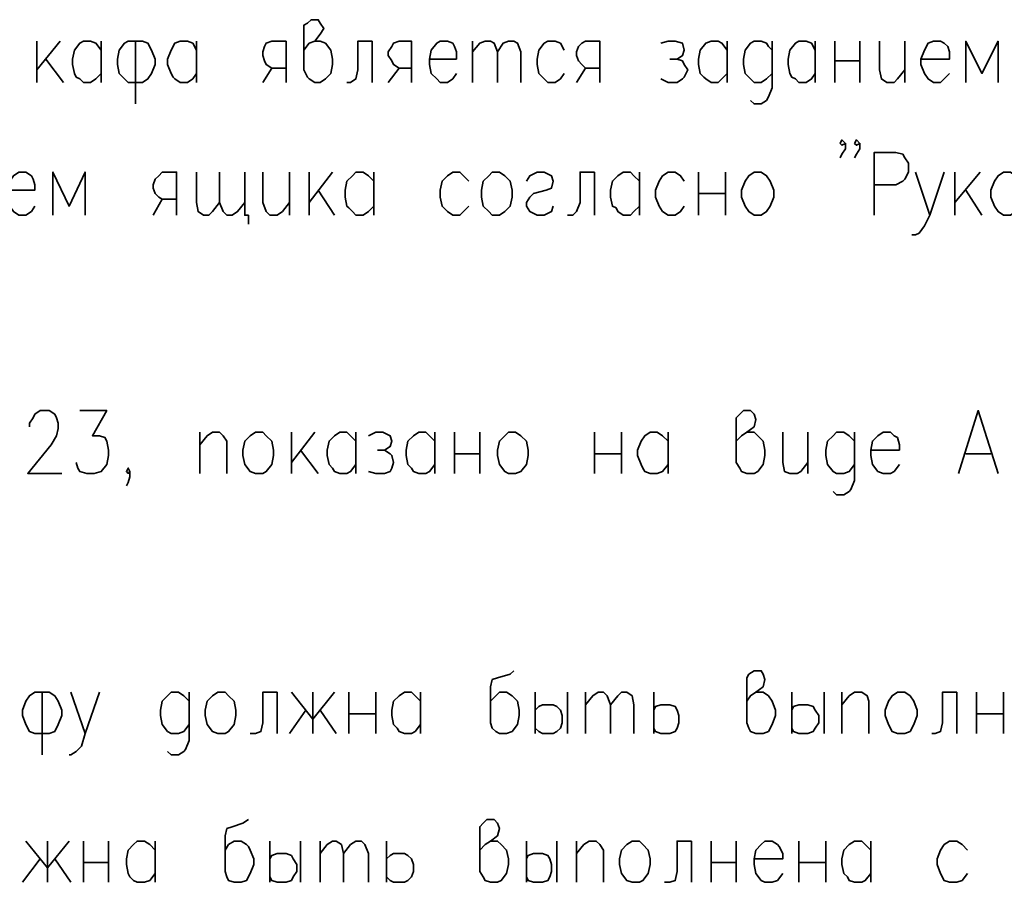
# Model space of a CAD drawing. Extents: x -832 to 0, y 8 to 595.
# Tile 17 of 20: x -110 to -64, y 292 to 333. Entities that reach past the tile are written whole.
import ezdxf

# ---------------------------------------------------------------- set-up
doc = ezdxf.new("R2010")
doc.units = 0
doc.layers.get('0').update_dxf_attribs({"lineweight": 25})

msp = doc.modelspace()

# ---------------------------------------------------------------- linework, layer by layer
at = {"color": 7, "lineweight": 35, "flags": 128}
for points in [[(-96.605, 331.131), (-96.351, 331.47), (-96.097, 331.555), (-95.843, 331.893), (-95.673, 332.147), (-95.843, 332.401), (-95.927, 332.571), (-96.266, 332.571), (-96.435, 332.401), (-96.605, 332.317), (-96.605, 330.2), (-96.435, 329.861), (-96.351, 329.777), (-96.097, 329.607), (-95.843, 329.607), (-95.589, 329.777), (-95.335, 330.031), (-95.25, 330.454), (-95.25, 330.708), (-95.335, 331.131), (-95.589, 331.47), (-95.843, 331.555), (-96.097, 331.555)], [(-109.22, 331.555), (-109.22, 329.607)], [(-108.119, 331.555), (-109.22, 330.2)], [(-106.172, 330.031), (-106.426, 329.777), (-106.68, 329.607), (-107.019, 329.607), (-107.188, 329.777), (-107.357, 329.861), (-107.442, 330.031), (-107.527, 330.454), (-107.527, 330.708), (-107.442, 331.131), (-107.188, 331.47), (-107.019, 331.555), (-106.68, 331.555), (-106.426, 331.47), (-106.172, 331.131)], [(-106.172, 331.555), (-106.172, 329.607)], [(-104.225, 331.555), (-104.902, 331.555), (-105.071, 331.47), (-105.325, 331.131), (-105.41, 330.708), (-105.41, 330.454), (-105.325, 330.031), (-105.071, 329.777), (-104.902, 329.607), (-104.225, 329.607), (-103.971, 329.777), (-103.801, 330.031), (-103.632, 330.454), (-103.632, 330.708), (-103.801, 331.131), (-103.971, 331.47), (-104.225, 331.555)], [(-104.563, 331.555), (-104.563, 328.591)], [(-101.685, 330.031), (-101.854, 329.777), (-102.108, 329.607), (-102.447, 329.607), (-102.701, 329.777), (-102.785, 329.861), (-102.87, 330.031), (-103.039, 330.454), (-103.039, 330.708), (-102.87, 331.131), (-102.701, 331.47), (-102.447, 331.555), (-102.108, 331.555), (-101.854, 331.47), (-101.685, 331.131)], [(-101.685, 331.555), (-101.685, 329.607)], [(-97.451, 329.607), (-97.451, 331.555), (-98.129, 331.555), (-98.383, 331.47), (-98.467, 331.301), (-98.552, 331.047), (-98.552, 330.877), (-98.467, 330.623), (-98.383, 330.454), (-98.129, 330.285), (-97.451, 330.285)], [(-93.387, 331.555), (-94.065, 331.555), (-94.065, 330.2), (-94.149, 329.777), (-94.403, 329.607), (-94.573, 329.607)], [(-93.387, 331.555), (-93.387, 329.607)], [(-91.525, 329.607), (-91.525, 331.555), (-92.117, 331.555), (-92.371, 331.47), (-92.456, 331.301), (-92.625, 331.047), (-92.625, 330.877), (-92.456, 330.623), (-92.371, 330.454), (-92.117, 330.285), (-91.525, 330.285)], [(-90.678, 330.708), (-89.408, 330.708), (-89.408, 331.047), (-89.493, 331.301), (-89.577, 331.47), (-89.831, 331.555), (-90.17, 331.555), (-90.339, 331.47), (-90.593, 331.131), (-90.678, 330.708), (-90.678, 330.454), (-90.593, 330.031), (-90.339, 329.777), (-90.17, 329.607), (-89.831, 329.607), (-89.577, 329.777), (-89.408, 330.031)], [(-88.646, 331.555), (-88.646, 329.607)], [(-88.646, 331.047), (-88.307, 331.47), (-88.053, 331.555), (-87.799, 331.555), (-87.63, 331.47), (-87.461, 331.047), (-87.461, 329.607)], [(-87.461, 331.047), (-87.207, 331.47), (-86.953, 331.555), (-86.699, 331.555), (-86.529, 331.47), (-86.36, 331.047), (-86.36, 329.607)], [(-84.328, 331.131), (-84.497, 331.47), (-84.751, 331.555), (-85.09, 331.555), (-85.259, 331.47), (-85.513, 331.131), (-85.598, 330.708), (-85.598, 330.454), (-85.513, 330.031), (-85.259, 329.777), (-85.09, 329.607), (-84.751, 329.607), (-84.497, 329.777), (-84.328, 330.031)], [(-82.635, 329.607), (-82.635, 331.555), (-83.312, 331.555), (-83.481, 331.47), (-83.651, 331.301), (-83.735, 331.047), (-83.735, 330.877), (-83.651, 330.623), (-83.481, 330.454), (-83.312, 330.285), (-82.635, 330.285)], [(-79.756, 331.47), (-79.417, 331.555), (-79.079, 331.555), (-78.74, 331.47), (-78.655, 331.131), (-78.74, 330.877), (-78.994, 330.708), (-79.333, 330.708)], [(-76.623, 330.031), (-76.877, 329.777), (-77.047, 329.607), (-77.385, 329.607), (-77.639, 329.777), (-77.724, 329.861), (-77.893, 330.031), (-77.978, 330.454), (-77.978, 330.708), (-77.893, 331.131), (-77.639, 331.47), (-77.385, 331.555), (-77.047, 331.555), (-76.877, 331.47), (-76.623, 331.131)], [(-76.623, 331.555), (-76.623, 329.607)], [(-74.507, 331.131), (-74.676, 331.301), (-74.761, 331.47), (-75.015, 331.555), (-75.353, 331.555), (-75.523, 331.47), (-75.777, 331.131), (-75.861, 330.708), (-75.861, 330.454), (-75.777, 330.031), (-75.523, 329.777), (-75.353, 329.607), (-75.015, 329.607), (-74.761, 329.777), (-74.507, 330.031)], [(-74.507, 331.555), (-74.507, 329.353), (-74.676, 328.93), (-74.761, 328.761), (-75.015, 328.591), (-75.353, 328.591), (-75.523, 328.761)], [(-72.475, 330.031), (-72.644, 329.777), (-72.898, 329.607), (-73.237, 329.607), (-73.406, 329.777), (-73.575, 329.861), (-73.66, 330.031), (-73.745, 330.454), (-73.745, 330.708), (-73.66, 331.131), (-73.406, 331.47), (-73.237, 331.555), (-72.898, 331.555), (-72.644, 331.47), (-72.475, 331.131)], [(-72.475, 331.555), (-72.475, 329.607)], [(-71.543, 331.555), (-71.543, 329.607)], [(-70.358, 331.555), (-70.358, 329.607)], [(-69.427, 331.555), (-69.427, 330.2), (-69.342, 329.777), (-69.088, 329.607), (-68.749, 329.607), (-68.58, 329.777), (-68.241, 330.2)], [(-68.241, 331.555), (-68.241, 329.607)], [(-67.479, 330.708), (-66.125, 330.708), (-66.125, 331.047), (-66.209, 331.301), (-66.379, 331.47), (-66.548, 331.555), (-66.887, 331.555), (-67.141, 331.47), (-67.31, 331.131), (-67.479, 330.708), (-67.479, 330.454), (-67.31, 330.031), (-67.141, 329.777), (-66.887, 329.607), (-66.548, 329.607), (-66.379, 329.777), (-66.125, 330.031)], [(-63.839, 329.607), (-63.839, 331.555), (-64.601, 330.031), (-65.363, 331.555), (-65.363, 329.607)], [(-108.797, 330.708), (-107.95, 329.607)], [(-78.994, 330.708), (-78.74, 330.623), (-78.655, 330.454), (-78.486, 330.2), (-78.655, 329.861), (-78.74, 329.777), (-78.994, 329.607), (-79.417, 329.607), (-79.756, 329.777)], [(-71.543, 330.623), (-70.358, 330.623)], [(-98.552, 329.607), (-98.129, 330.285)], [(-92.625, 329.607), (-92.117, 330.285)], [(-83.735, 329.607), (-83.312, 330.285)], [(-71.035, 326.729), (-71.205, 326.644), (-71.289, 326.729), (-71.205, 326.898), (-71.035, 326.729), (-71.035, 326.475), (-71.205, 326.221), (-71.289, 326.051)], [(-70.358, 326.729), (-70.527, 326.644), (-70.612, 326.729), (-70.527, 326.898), (-70.358, 326.729), (-70.358, 326.475), (-70.527, 326.221), (-70.612, 326.051)], [(-69.681, 323.342), (-69.681, 326.305), (-68.665, 326.305), (-68.326, 326.221), (-68.241, 326.051), (-68.072, 325.797), (-68.072, 325.374), (-68.241, 325.035), (-68.326, 324.951), (-68.665, 324.781), (-69.681, 324.781)], [(-110.659, 324.527), (-109.305, 324.527), (-109.305, 324.781), (-109.389, 325.035), (-109.474, 325.205), (-109.728, 325.374), (-110.067, 325.374), (-110.321, 325.205), (-110.49, 324.951), (-110.659, 324.527), (-110.659, 324.189), (-110.49, 323.765), (-110.321, 323.511), (-110.067, 323.342), (-109.728, 323.342), (-109.474, 323.511), (-109.305, 323.765)], [(-106.934, 323.342), (-106.934, 325.374), (-107.696, 323.765), (-108.458, 325.374), (-108.458, 323.342)], [(-102.616, 323.342), (-102.616, 325.374), (-103.293, 325.374), (-103.463, 325.205), (-103.632, 325.035), (-103.717, 324.781), (-103.717, 324.612), (-103.632, 324.358), (-103.463, 324.189), (-103.293, 324.104), (-102.616, 324.104)], [(-100.584, 323.935), (-100.923, 323.511), (-101.092, 323.342), (-101.346, 323.342), (-101.6, 323.511), (-101.685, 323.935), (-101.685, 325.374)], [(-99.399, 323.935), (-99.737, 323.511), (-99.991, 323.342), (-100.245, 323.342), (-100.415, 323.511), (-100.584, 323.935), (-100.584, 325.374)], [(-99.399, 325.374), (-99.399, 323.342), (-99.229, 323.342), (-99.229, 322.919)], [(-98.552, 325.374), (-98.552, 323.935), (-98.383, 323.511), (-98.213, 323.342), (-97.875, 323.342), (-97.621, 323.511), (-97.282, 323.935)], [(-97.282, 325.374), (-97.282, 323.342)], [(-96.351, 325.374), (-96.351, 323.342)], [(-95.25, 325.374), (-96.351, 323.935)], [(-93.303, 323.765), (-93.557, 323.511), (-93.811, 323.342), (-94.149, 323.342), (-94.319, 323.511), (-94.488, 323.681), (-94.573, 323.765), (-94.657, 324.189), (-94.657, 324.527), (-94.573, 324.951), (-94.319, 325.205), (-94.149, 325.374), (-93.811, 325.374), (-93.557, 325.205), (-93.303, 324.951)], [(-93.303, 325.374), (-93.303, 323.342)], [(-88.815, 324.951), (-89.069, 325.205), (-89.239, 325.374), (-89.577, 325.374), (-89.831, 325.205), (-90.085, 324.951), (-90.17, 324.527), (-90.17, 324.189), (-90.085, 323.765), (-89.831, 323.511), (-89.577, 323.342), (-89.239, 323.342), (-89.069, 323.511), (-88.815, 323.765)], [(-87.715, 325.374), (-87.376, 325.374), (-87.122, 325.205), (-86.868, 324.951), (-86.783, 324.527), (-86.783, 324.189), (-86.868, 323.765), (-87.122, 323.511), (-87.376, 323.342), (-87.715, 323.342), (-87.884, 323.511), (-88.138, 323.765), (-88.223, 324.189), (-88.223, 324.527), (-88.138, 324.951), (-87.884, 325.205), (-87.715, 325.374)], [(-86.106, 324.951), (-85.937, 325.205), (-85.598, 325.374), (-85.259, 325.374), (-84.921, 325.205), (-84.836, 324.951), (-84.921, 324.612), (-85.175, 324.527), (-85.767, 324.358), (-85.937, 324.189), (-86.106, 323.935), (-86.106, 323.765), (-85.937, 323.511), (-85.598, 323.342), (-85.259, 323.342), (-84.921, 323.511), (-84.836, 323.765)], [(-82.889, 325.374), (-83.566, 325.374), (-83.566, 323.935), (-83.735, 323.511), (-83.905, 323.342), (-84.159, 323.342)], [(-82.889, 325.374), (-82.889, 323.342)], [(-80.772, 323.765), (-81.026, 323.511), (-81.195, 323.342), (-81.534, 323.342), (-81.788, 323.511), (-81.873, 323.681), (-82.042, 323.765), (-82.127, 324.189), (-82.127, 324.527), (-82.042, 324.951), (-81.788, 325.205), (-81.534, 325.374), (-81.195, 325.374), (-81.026, 325.205), (-80.772, 324.951)], [(-80.772, 325.374), (-80.772, 323.342)], [(-78.655, 324.951), (-78.825, 325.205), (-79.079, 325.374), (-79.417, 325.374), (-79.671, 325.205), (-79.841, 324.951), (-80.01, 324.527), (-80.01, 324.189), (-79.841, 323.765), (-79.671, 323.511), (-79.417, 323.342), (-79.079, 323.342), (-78.825, 323.511), (-78.655, 323.765)], [(-77.978, 325.374), (-77.978, 323.342)], [(-76.708, 325.374), (-76.708, 323.342)], [(-75.353, 325.374), (-75.015, 325.374), (-74.761, 325.205), (-74.591, 324.951), (-74.422, 324.527), (-74.422, 324.189), (-74.591, 323.765), (-74.761, 323.511), (-75.015, 323.342), (-75.353, 323.342), (-75.607, 323.511), (-75.777, 323.765), (-75.946, 324.189), (-75.946, 324.527), (-75.777, 324.951), (-75.607, 325.205), (-75.353, 325.374)], [(-67.733, 325.374), (-67.056, 323.342), (-66.379, 325.374)], [(-65.871, 325.374), (-65.871, 323.342)], [(-64.685, 325.374), (-65.871, 323.935)], [(-63.585, 325.374), (-63.246, 325.374), (-62.992, 325.205), (-62.823, 324.951), (-62.653, 324.527), (-62.653, 324.189), (-62.823, 323.765), (-62.992, 323.511), (-63.246, 323.342), (-63.585, 323.342), (-63.839, 323.511), (-64.008, 323.765), (-64.177, 324.189), (-64.177, 324.527), (-64.008, 324.951), (-63.839, 325.205), (-63.585, 325.374)], [(-95.927, 324.527), (-95.165, 323.342)], [(-65.363, 324.527), (-64.601, 323.342)], [(-103.717, 323.342), (-103.293, 324.104)], [(-77.978, 324.358), (-76.708, 324.358)], [(-67.056, 323.342), (-67.31, 322.834), (-67.564, 322.495), (-67.733, 322.411), (-67.903, 322.411)], [(-109.559, 313.351), (-109.559, 313.521), (-109.389, 313.775), (-109.305, 313.944), (-109.051, 314.113), (-108.627, 314.113), (-108.373, 313.944), (-108.289, 313.775), (-108.204, 313.521), (-108.204, 313.267), (-108.289, 312.928), (-108.543, 312.505), (-109.643, 311.15), (-108.035, 311.15)], [(-107.188, 314.113), (-105.918, 314.113), (-106.595, 312.928), (-106.257, 312.928), (-106.003, 312.843), (-105.918, 312.674), (-105.833, 312.251), (-105.833, 311.997), (-105.918, 311.573), (-106.172, 311.235), (-106.511, 311.15), (-106.849, 311.15), (-107.188, 311.235), (-107.273, 311.404), (-107.357, 311.658)], [(-76.2, 312.674), (-75.946, 312.928), (-75.692, 313.097), (-75.353, 313.351), (-75.269, 313.69), (-75.353, 313.944), (-75.523, 314.113), (-75.861, 314.113), (-76.031, 313.944), (-76.2, 313.775), (-76.2, 311.658), (-76.031, 311.404), (-75.946, 311.235), (-75.692, 311.15), (-75.353, 311.15), (-75.184, 311.235), (-74.93, 311.573), (-74.845, 311.997), (-74.845, 312.251), (-74.93, 312.674), (-75.184, 312.928), (-75.353, 313.097), (-75.692, 313.097)], [(-65.701, 311.15), (-64.77, 314.113), (-63.839, 311.15)], [(-101.515, 313.097), (-101.515, 311.15)], [(-101.515, 312.505), (-101.177, 312.928), (-100.923, 313.097), (-100.584, 313.097), (-100.415, 312.928), (-100.245, 312.674), (-100.245, 311.15)], [(-98.891, 313.097), (-98.552, 313.097), (-98.383, 312.928), (-98.129, 312.674), (-98.044, 312.251), (-98.044, 311.997), (-98.129, 311.573), (-98.383, 311.235), (-98.552, 311.15), (-98.891, 311.15), (-99.145, 311.235), (-99.399, 311.573), (-99.483, 311.997), (-99.483, 312.251), (-99.399, 312.674), (-99.145, 312.928), (-98.891, 313.097)], [(-97.197, 313.097), (-97.197, 311.15)], [(-96.097, 313.097), (-97.197, 311.658)], [(-94.149, 311.573), (-94.403, 311.235), (-94.573, 311.15), (-94.911, 311.15), (-95.165, 311.235), (-95.25, 311.404), (-95.419, 311.573), (-95.504, 311.997), (-95.504, 312.251), (-95.419, 312.674), (-95.165, 312.928), (-94.911, 313.097), (-94.573, 313.097), (-94.403, 312.928), (-94.149, 312.674)], [(-94.149, 313.097), (-94.149, 311.15)], [(-93.557, 312.928), (-93.218, 313.097), (-92.879, 313.097), (-92.541, 312.928), (-92.456, 312.674), (-92.541, 312.42), (-92.795, 312.251), (-93.133, 312.251)], [(-90.424, 311.573), (-90.678, 311.235), (-90.847, 311.15), (-91.186, 311.15), (-91.44, 311.235), (-91.525, 311.404), (-91.694, 311.573), (-91.779, 311.997), (-91.779, 312.251), (-91.694, 312.674), (-91.44, 312.928), (-91.186, 313.097), (-90.847, 313.097), (-90.678, 312.928), (-90.424, 312.674)], [(-90.424, 313.097), (-90.424, 311.15)], [(-89.493, 313.097), (-89.493, 311.15)], [(-88.307, 313.097), (-88.307, 311.15)], [(-86.953, 313.097), (-86.614, 313.097), (-86.36, 312.928), (-86.106, 312.674), (-86.021, 312.251), (-86.021, 311.997), (-86.106, 311.573), (-86.36, 311.235), (-86.614, 311.15), (-86.953, 311.15), (-87.122, 311.235), (-87.376, 311.573), (-87.461, 311.997), (-87.461, 312.251), (-87.376, 312.674), (-87.122, 312.928), (-86.953, 313.097)], [(-82.889, 313.097), (-82.889, 311.15)], [(-81.619, 313.097), (-81.619, 311.15)], [(-79.417, 311.573), (-79.671, 311.235), (-79.925, 311.15), (-80.264, 311.15), (-80.518, 311.235), (-80.603, 311.404), (-80.687, 311.573), (-80.857, 311.997), (-80.857, 312.251), (-80.687, 312.674), (-80.518, 312.928), (-80.264, 313.097), (-79.925, 313.097), (-79.671, 312.928), (-79.417, 312.674)], [(-79.417, 313.097), (-79.417, 311.15)], [(-73.999, 313.097), (-73.999, 311.658), (-73.914, 311.235), (-73.66, 311.15), (-73.321, 311.15), (-73.152, 311.235), (-72.813, 311.658)], [(-72.813, 313.097), (-72.813, 311.15)], [(-70.612, 312.674), (-70.781, 312.843), (-70.866, 312.928), (-71.12, 313.097), (-71.459, 313.097), (-71.628, 312.928), (-71.882, 312.674), (-71.967, 312.251), (-71.967, 311.997), (-71.882, 311.573), (-71.628, 311.235), (-71.459, 311.15), (-71.12, 311.15), (-70.866, 311.235), (-70.612, 311.573)], [(-70.612, 313.097), (-70.612, 310.811), (-70.781, 310.388), (-70.866, 310.303), (-71.12, 310.134), (-71.459, 310.134), (-71.628, 310.303)], [(-69.85, 312.251), (-68.495, 312.251), (-68.495, 312.505), (-68.58, 312.843), (-68.749, 312.928), (-68.919, 313.097), (-69.257, 313.097), (-69.511, 312.928), (-69.765, 312.674), (-69.85, 312.251), (-69.85, 311.997), (-69.765, 311.573), (-69.511, 311.235), (-69.257, 311.15), (-68.919, 311.15), (-68.749, 311.235), (-68.495, 311.573)], [(-96.774, 312.251), (-95.927, 311.15)], [(-92.795, 312.251), (-92.541, 312.081), (-92.456, 311.997), (-92.371, 311.658), (-92.456, 311.404), (-92.541, 311.235), (-92.795, 311.15), (-93.218, 311.15), (-93.557, 311.235)], [(-89.493, 312.081), (-88.307, 312.081)], [(-82.889, 312.081), (-81.619, 312.081)], [(-65.363, 312.081), (-64.177, 312.081)], [(-104.817, 311.235), (-104.902, 311.15), (-104.987, 311.235), (-104.902, 311.404), (-104.817, 311.235), (-104.817, 310.981), (-104.902, 310.727), (-104.987, 310.557)], [(-86.699, 301.837), (-86.868, 301.667), (-87.461, 301.498), (-87.715, 301.413), (-87.799, 301.075), (-87.799, 299.381), (-87.715, 299.127), (-87.545, 298.958), (-87.376, 298.873), (-87.037, 298.873), (-86.783, 298.958), (-86.529, 299.297), (-86.445, 299.72), (-86.445, 299.974), (-86.529, 300.397), (-86.699, 300.567), (-86.783, 300.651), (-87.037, 300.821), (-87.376, 300.821), (-87.545, 300.651), (-87.799, 300.397)], [(-75.692, 300.397), (-75.523, 300.651), (-75.269, 300.821), (-74.93, 301.075), (-74.845, 301.413), (-74.93, 301.667), (-75.015, 301.837), (-75.353, 301.837), (-75.607, 301.667), (-75.692, 301.498), (-75.692, 299.381), (-75.607, 299.127), (-75.523, 298.958), (-75.269, 298.873), (-74.93, 298.873), (-74.676, 298.958), (-74.507, 299.297), (-74.337, 299.72), (-74.337, 299.974), (-74.507, 300.397), (-74.676, 300.651), (-74.93, 300.821), (-75.269, 300.821)], [(-108.627, 300.821), (-109.305, 300.821), (-109.559, 300.651), (-109.728, 300.397), (-109.897, 299.974), (-109.897, 299.72), (-109.728, 299.297), (-109.559, 298.958), (-109.305, 298.873), (-108.627, 298.873), (-108.373, 298.958), (-108.204, 299.297), (-108.035, 299.72), (-108.035, 299.974), (-108.204, 300.397), (-108.373, 300.651), (-108.627, 300.821)], [(-108.966, 300.821), (-108.966, 297.857)], [(-107.611, 300.821), (-106.934, 298.873), (-106.257, 300.821)], [(-102.023, 300.397), (-102.193, 300.567), (-102.277, 300.651), (-102.531, 300.821), (-102.87, 300.821), (-103.039, 300.651), (-103.293, 300.397), (-103.378, 299.974), (-103.378, 299.72), (-103.293, 299.297), (-103.039, 298.958), (-102.87, 298.873), (-102.531, 298.873), (-102.277, 298.958), (-102.023, 299.297)], [(-102.023, 300.821), (-102.023, 298.535), (-102.193, 298.111), (-102.277, 298.027), (-102.531, 297.857), (-102.87, 297.857), (-103.039, 298.027)], [(-100.669, 300.821), (-100.33, 300.821), (-100.161, 300.651), (-99.907, 300.397), (-99.822, 299.974), (-99.822, 299.72), (-99.907, 299.297), (-100.161, 298.958), (-100.33, 298.873), (-100.669, 298.873), (-100.923, 298.958), (-101.177, 299.297), (-101.261, 299.72), (-101.261, 299.974), (-101.177, 300.397), (-100.923, 300.651), (-100.669, 300.821)], [(-97.875, 300.821), (-98.552, 300.821), (-98.552, 299.381), (-98.637, 298.958), (-98.891, 298.873), (-99.145, 298.873)], [(-97.875, 300.821), (-97.875, 298.873)], [(-95.165, 300.821), (-96.181, 299.551), (-97.197, 300.821)], [(-96.181, 300.821), (-96.181, 298.873)], [(-94.488, 300.821), (-94.488, 298.873)], [(-93.218, 300.821), (-93.218, 298.873)], [(-91.101, 299.297), (-91.355, 298.958), (-91.525, 298.873), (-91.863, 298.873), (-92.117, 298.958), (-92.202, 299.127), (-92.371, 299.297), (-92.456, 299.72), (-92.456, 299.974), (-92.371, 300.397), (-92.117, 300.651), (-91.863, 300.821), (-91.525, 300.821), (-91.355, 300.651), (-91.101, 300.397)], [(-91.101, 300.821), (-91.101, 298.873)], [(-85.683, 300.821), (-85.683, 298.873)], [(-84.159, 300.821), (-84.159, 298.873)], [(-83.312, 300.821), (-83.312, 298.873)], [(-83.312, 300.228), (-82.973, 300.651), (-82.719, 300.821), (-82.465, 300.821), (-82.296, 300.651), (-82.127, 300.228), (-82.127, 298.873)], [(-82.127, 300.228), (-81.788, 300.651), (-81.619, 300.821), (-81.365, 300.821), (-81.111, 300.651), (-81.026, 300.228), (-81.026, 298.873)], [(-80.095, 300.821), (-80.095, 298.873)], [(-73.575, 300.821), (-73.575, 298.873)], [(-72.051, 300.821), (-72.051, 298.873)], [(-71.205, 300.821), (-71.205, 298.873)], [(-71.205, 300.228), (-70.866, 300.651), (-70.612, 300.821), (-70.273, 300.821), (-70.019, 300.651), (-69.935, 300.397), (-69.935, 298.873)], [(-68.58, 300.821), (-68.241, 300.821), (-67.987, 300.651), (-67.818, 300.397), (-67.649, 299.974), (-67.649, 299.72), (-67.818, 299.297), (-67.987, 298.958), (-68.241, 298.873), (-68.58, 298.873), (-68.834, 298.958), (-69.003, 299.297), (-69.173, 299.72), (-69.173, 299.974), (-69.003, 300.397), (-68.834, 300.651), (-68.58, 300.821)], [(-65.786, 300.821), (-66.463, 300.821), (-66.463, 299.381), (-66.548, 298.958), (-66.802, 298.873), (-66.971, 298.873)], [(-65.786, 300.821), (-65.786, 298.873)], [(-64.855, 300.821), (-64.855, 298.873)], [(-63.585, 300.821), (-63.585, 298.873)], [(-97.282, 298.873), (-96.52, 299.974)], [(-95.843, 299.974), (-95.081, 298.873)], [(-85.683, 299.974), (-85.513, 300.143), (-85.344, 300.228), (-85.005, 300.228), (-84.836, 300.228), (-84.667, 300.143), (-84.497, 299.974), (-84.413, 299.72), (-84.413, 299.381), (-84.497, 299.127), (-84.667, 298.958), (-84.836, 298.873), (-85.344, 298.873), (-85.513, 298.958), (-85.683, 299.127)], [(-80.095, 299.974), (-80.01, 300.143), (-79.756, 300.228), (-79.417, 300.228), (-79.333, 300.228), (-79.079, 300.143), (-78.994, 299.974), (-78.909, 299.72), (-78.909, 299.381), (-78.994, 299.127), (-79.079, 298.958), (-79.333, 298.873), (-79.756, 298.873), (-80.01, 298.958), (-80.095, 299.127)], [(-73.575, 299.974), (-73.491, 300.143), (-73.237, 300.228), (-72.898, 300.228), (-72.813, 300.228), (-72.559, 300.143), (-72.475, 299.974), (-72.305, 299.72), (-72.305, 299.381), (-72.475, 299.127), (-72.559, 298.958), (-72.813, 298.873), (-73.237, 298.873), (-73.491, 298.958), (-73.575, 299.127)], [(-94.488, 299.805), (-93.218, 299.805)], [(-64.855, 299.805), (-63.585, 299.805)], [(-106.934, 298.873), (-107.103, 298.281), (-107.357, 298.027), (-107.611, 297.857), (-107.696, 297.857)], [(-99.229, 294.809), (-99.483, 294.64), (-99.991, 294.471), (-100.245, 294.386), (-100.33, 294.047), (-100.33, 292.354), (-100.245, 292.1), (-100.161, 291.931), (-99.907, 291.846), (-99.568, 291.846), (-99.314, 291.931), (-99.145, 292.269), (-98.975, 292.693), (-98.975, 292.947), (-99.145, 293.37), (-99.229, 293.539), (-99.314, 293.624), (-99.568, 293.793), (-99.907, 293.793), (-100.161, 293.624), (-100.33, 293.37)], [(-88.307, 293.37), (-88.053, 293.624), (-87.799, 293.793), (-87.461, 294.047), (-87.376, 294.386), (-87.461, 294.64), (-87.63, 294.809), (-87.969, 294.809), (-88.138, 294.64), (-88.307, 294.471), (-88.307, 292.354), (-88.138, 292.1), (-88.053, 291.931), (-87.799, 291.846), (-87.461, 291.846), (-87.291, 291.931), (-87.037, 292.269), (-86.953, 292.693), (-86.953, 292.947), (-87.037, 293.37), (-87.291, 293.624), (-87.461, 293.793), (-87.799, 293.793)], [(-107.696, 293.793), (-108.712, 292.523), (-109.728, 293.793)], [(-108.712, 293.793), (-108.712, 291.846)], [(-107.019, 293.793), (-107.019, 291.846)], [(-105.833, 293.793), (-105.833, 291.846)], [(-103.632, 292.269), (-103.886, 291.931), (-104.14, 291.846), (-104.479, 291.846), (-104.648, 291.931), (-104.817, 292.1), (-104.902, 292.269), (-104.987, 292.693), (-104.987, 292.947), (-104.902, 293.37), (-104.648, 293.624), (-104.479, 293.793), (-104.14, 293.793), (-103.886, 293.624), (-103.632, 293.37)], [(-103.632, 293.793), (-103.632, 291.846)], [(-98.213, 293.793), (-98.213, 291.846)], [(-96.774, 293.793), (-96.774, 291.846)], [(-95.843, 293.793), (-95.843, 291.846)], [(-95.843, 293.201), (-95.504, 293.624), (-95.25, 293.793), (-95.081, 293.793), (-94.827, 293.624), (-94.742, 293.201), (-94.742, 291.846)], [(-94.742, 293.201), (-94.403, 293.624), (-94.149, 293.793), (-93.895, 293.793), (-93.726, 293.624), (-93.557, 293.201), (-93.557, 291.846)], [(-92.71, 293.793), (-92.71, 291.846)], [(-86.106, 293.793), (-86.106, 291.846)], [(-84.667, 293.793), (-84.667, 291.846)], [(-83.735, 293.793), (-83.735, 291.846)], [(-83.735, 293.201), (-83.397, 293.624), (-83.143, 293.793), (-82.804, 293.793), (-82.635, 293.624), (-82.465, 293.37), (-82.465, 291.846)], [(-81.111, 293.793), (-80.772, 293.793), (-80.603, 293.624), (-80.349, 293.37), (-80.264, 292.947), (-80.264, 292.693), (-80.349, 292.269), (-80.603, 291.931), (-80.772, 291.846), (-81.111, 291.846), (-81.365, 291.931), (-81.619, 292.269), (-81.703, 292.693), (-81.703, 292.947), (-81.619, 293.37), (-81.365, 293.624), (-81.111, 293.793)], [(-78.317, 293.793), (-78.994, 293.793), (-78.994, 292.354), (-79.079, 291.931), (-79.333, 291.846), (-79.587, 291.846)], [(-78.317, 293.793), (-78.317, 291.846)], [(-77.385, 293.793), (-77.385, 291.846)], [(-76.2, 293.793), (-76.2, 291.846)], [(-75.353, 292.947), (-73.999, 292.947), (-73.999, 293.201), (-74.168, 293.539), (-74.253, 293.624), (-74.507, 293.793), (-74.845, 293.793), (-75.015, 293.624), (-75.269, 293.37), (-75.353, 292.947), (-75.353, 292.693), (-75.269, 292.269), (-75.015, 291.931), (-74.845, 291.846), (-74.507, 291.846), (-74.253, 291.931), (-73.999, 292.269)], [(-73.237, 293.793), (-73.237, 291.846)], [(-71.967, 293.793), (-71.967, 291.846)], [(-69.85, 292.269), (-70.104, 291.931), (-70.273, 291.846), (-70.612, 291.846), (-70.866, 291.931), (-70.951, 292.1), (-71.12, 292.269), (-71.205, 292.693), (-71.205, 292.947), (-71.12, 293.37), (-70.866, 293.624), (-70.612, 293.793), (-70.273, 293.793), (-70.104, 293.624), (-69.85, 293.37)], [(-69.85, 293.793), (-69.85, 291.846)], [(-65.278, 293.37), (-65.532, 293.624), (-65.786, 293.793), (-66.125, 293.793), (-66.379, 293.624), (-66.548, 293.37), (-66.717, 292.947), (-66.717, 292.693), (-66.548, 292.269), (-66.379, 291.931), (-66.125, 291.846), (-65.786, 291.846), (-65.532, 291.931), (-65.278, 292.269)], [(-109.897, 291.846), (-109.051, 292.947)], [(-108.373, 292.947), (-107.611, 291.846)], [(-98.213, 292.947), (-98.129, 293.116), (-97.875, 293.201), (-97.536, 293.201), (-97.451, 293.201), (-97.197, 293.116), (-97.113, 292.947), (-96.943, 292.693), (-96.943, 292.354), (-97.113, 292.1), (-97.197, 291.931), (-97.451, 291.846), (-97.875, 291.846), (-98.129, 291.931), (-98.213, 292.1)], [(-92.71, 292.947), (-92.541, 293.116), (-92.371, 293.201), (-92.033, 293.201), (-91.863, 293.201), (-91.694, 293.116), (-91.525, 292.947), (-91.44, 292.693), (-91.44, 292.354), (-91.525, 292.1), (-91.694, 291.931), (-91.863, 291.846), (-92.371, 291.846), (-92.541, 291.931), (-92.71, 292.1)], [(-86.106, 292.947), (-86.021, 293.116), (-85.767, 293.201), (-85.429, 293.201), (-85.344, 293.201), (-85.09, 293.116), (-85.005, 292.947), (-84.921, 292.693), (-84.921, 292.354), (-85.005, 292.1), (-85.09, 291.931), (-85.344, 291.846), (-85.767, 291.846), (-86.021, 291.931), (-86.106, 292.1)], [(-107.019, 292.777), (-105.833, 292.777)], [(-77.385, 292.777), (-76.2, 292.777)], [(-73.237, 292.777), (-71.967, 292.777)]]:
    msp.add_lwpolyline(points, dxfattribs=at)

doc.saveas('drawing.dxf')
